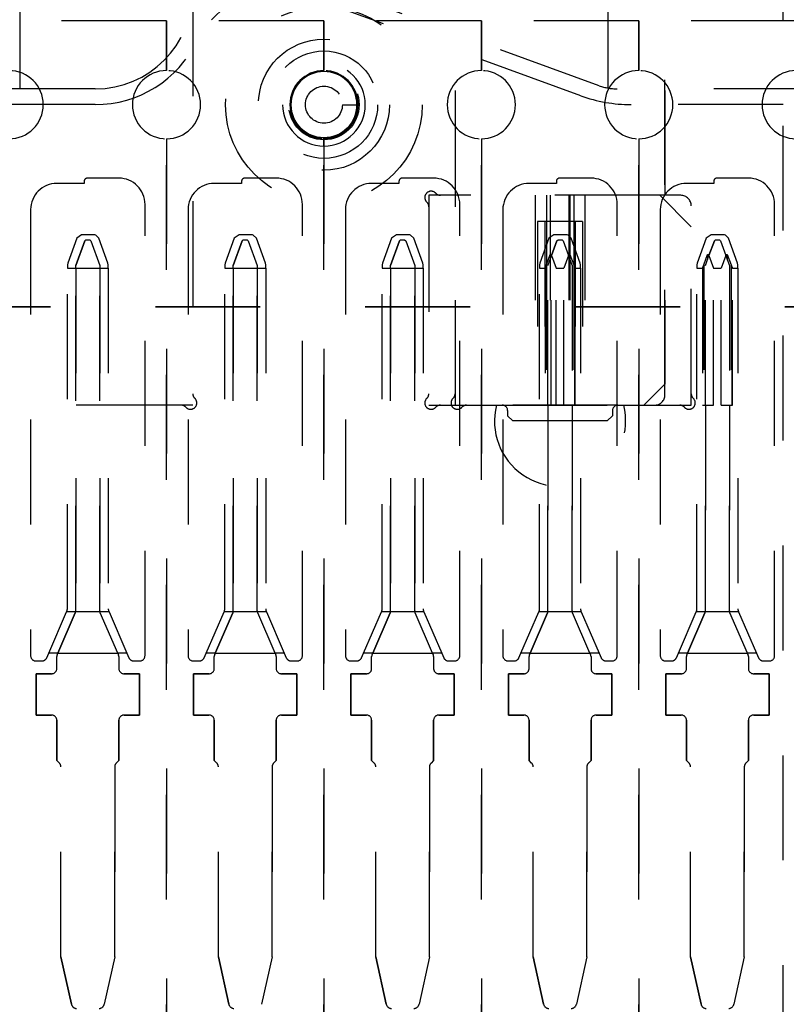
# Model space of a CAD drawing. Header units: inches. Extents: x 1880 to 2363, y -453 to -54.
# Tile 89 of 256: x 1901.638 to 1902.368, y -420.597 to -419.659. Entities that reach past the tile are written whole.
import ezdxf

# ---------------------------------------------------------------- set-up
doc = ezdxf.new("R2010")
doc.units = ezdxf.units.IN
doc.header["$LTSCALE"] = 0.5
doc.header["$MEASUREMENT"] = 0
doc.linetypes.add('HIDDEN', pattern=[0.225, 0.15, -0.075])
doc.linetypes.add('PHANTOM', pattern=[0.25, 0.125, -0.025, 0.025, -0.025, 0.025, -0.025])
doc.layers.add('SID-M-H', color=4, linetype='HIDDEN')

msp = doc.modelspace()

# ---------------------------------------------------------------- linework, layer by layer
at = {"color": 7, "linetype": 'PHANTOM', "lineweight": 35}
msp.add_line((1903.46701, -419.93267), (1899.90484, -419.93267), dxfattribs=at)
at = {"layer": 'SID-M-H'}
for p, q in [((1902.36517, -421.86017), (1902.36517, -418.61017)), ((1902.05267, -419.52651), (1902.05267, -420.02651)), ((1902.25267, -419.52651), (1902.25267, -420.00651)), ((1902.05267, -419.53746), (1902.05267, -420.01555)), ((1902.25267, -420.01651), (1902.25267, -419.53746)), ((1902.19002, -419.72205), (1901.86057, -419.60214)), ((1901.80267, -419.63207), (1901.80267, -420.02651)), ((1901.80267, -419.63207), (1901.80267, -420.01555)), ((1902.17246, -419.73162), (1901.91216, -419.63689)), ((1901.63782, -419.65017), (1901.63782, -419.72507)), ((1902.1983, -419.65017), (1902.1983, -419.72428)), ((1901.77767, -419.66017), (1901.62767, -419.66017)), ((1901.77767, -419.66017), (1901.77767, -419.70767)), ((1901.92767, -419.66017), (1901.77767, -419.66017)), ((1901.77767, -419.70767), (1901.77767, -419.66017)), ((1901.92767, -419.66017), (1901.92767, -419.70767)), ((1902.07767, -419.66017), (1901.92767, -419.66017)), ((1901.92767, -419.70767), (1901.92767, -419.66017)), ((1902.07767, -419.66017), (1902.07767, -419.70767)), ((1902.22767, -419.66017), (1902.07767, -419.66017)), ((1902.07767, -419.70767), (1902.07767, -419.66017)), ((1902.22767, -419.66017), (1902.22767, -419.70767)), ((1902.37767, -419.66017), (1902.22767, -419.66017)), ((1902.22767, -419.70767), (1902.22767, -419.66017)), ((1901.92767, -419.68899), (1901.92767, -419.68899)), ((1901.92767, -419.70867), (1901.92767, -419.70867)), ((1901.70967, -419.72507), (1901.60611, -419.72507)), ((1902.39922, -419.72507), (1902.20712, -419.72507)), ((1901.70967, -419.74007), (1901.60611, -419.74007)), ((1901.94528, -419.74017), (1901.95916, -419.74017)), ((1902.36517, -419.74007), (1902.22034, -419.74007)), ((1901.77767, -419.77267), (1901.77767, -420.69767)), ((1901.77767, -420.69767), (1901.77767, -419.77267)), ((1901.92767, -419.77267), (1901.92767, -420.69767)), ((1901.92767, -420.69767), (1901.92767, -419.77267)), ((1902.07767, -419.77267), (1902.07767, -420.69767)), ((1902.07767, -420.69767), (1902.07767, -419.77267)), ((1902.22767, -419.77267), (1902.22767, -420.69767)), ((1902.22767, -420.69767), (1902.22767, -419.77267)), ((1901.69917, -419.81517), (1901.67317, -419.81517)), ((1901.69917, -419.81317), (1901.69917, -419.81517)), ((1901.73217, -419.81017), (1901.70217, -419.81017)), ((1901.84917, -419.81517), (1901.82317, -419.81517)), ((1901.84917, -419.81317), (1901.84917, -419.81517)), ((1901.88217, -419.81017), (1901.85217, -419.81017)), ((1901.99917, -419.81517), (1901.97317, -419.81517)), ((1901.99917, -419.81317), (1901.99917, -419.81517)), ((1902.03217, -419.81017), (1902.00217, -419.81017)), ((1902.14917, -419.81517), (1902.12317, -419.81517)), ((1902.14917, -419.81317), (1902.14917, -419.81517)), ((1902.18217, -419.81017), (1902.15217, -419.81017)), ((1902.29917, -419.81517), (1902.27317, -419.81517)), ((1902.29917, -419.81317), (1902.29917, -419.81517)), ((1902.33217, -419.81017), (1902.30217, -419.81017)), ((1902.24767, -419.82651), (1902.02767, -419.82651)), ((1902.02767, -419.82651), (1902.02767, -420.02651)), ((1902.26767, -419.82651), (1902.03862, -419.82651)), ((1902.12906, -419.82651), (1902.12906, -420.02651)), ((1902.13966, -419.82651), (1902.13966, -420.02651)), ((1902.14327, -419.82651), (1902.14327, -420.02651)), ((1902.14427, -420.02651), (1902.14427, -419.82651)), ((1902.14902, -420.02651), (1902.14902, -419.82651)), ((1902.15631, -420.02651), (1902.15631, -419.82651)), ((1902.16106, -419.82651), (1902.16106, -420.02651)), ((1902.16206, -419.82651), (1902.16206, -420.02651)), ((1902.16567, -419.82651), (1902.16567, -420.02651)), ((1902.17628, -419.82651), (1902.17628, -420.02651)), ((1902.27767, -419.85651), (1902.24767, -419.82651)), ((1901.75717, -420.26517), (1901.75717, -419.83517)), ((1901.90717, -420.26517), (1901.90717, -419.83517)), ((1902.02767, -419.83746), (1902.02767, -420.01555)), ((1902.05717, -420.26517), (1902.05717, -419.83517)), ((1902.20717, -420.26517), (1902.20717, -419.83517)), ((1902.27767, -420.01555), (1902.27767, -419.83651)), ((1902.35717, -420.26517), (1902.35717, -419.83517)), ((1901.64817, -419.84017), (1901.64817, -420.26517)), ((1901.79817, -419.84017), (1901.79817, -420.26517)), ((1901.94817, -419.84017), (1901.94817, -420.26517)), ((1902.09817, -419.84017), (1902.09817, -420.26517)), ((1902.24817, -419.84017), (1902.24817, -420.26517)), ((1902.13113, -419.85151), (1902.13113, -420.02651)), ((1902.1382, -419.85151), (1902.13113, -419.85151)), ((1902.1382, -419.85151), (1902.1382, -420.02651)), ((1902.14327, -419.85151), (1902.1382, -419.85151)), ((1902.14427, -419.85151), (1902.14327, -419.85151)), ((1902.14902, -419.85151), (1902.14427, -419.85151)), ((1902.15631, -419.85151), (1902.14902, -419.85151)), ((1902.16106, -419.85151), (1902.15631, -419.85151)), ((1902.16206, -419.85151), (1902.16106, -419.85151)), ((1902.16713, -419.85151), (1902.16206, -419.85151)), ((1902.16713, -419.85151), (1902.16713, -420.02651)), ((1902.17421, -419.85151), (1902.16713, -419.85151)), ((1902.17421, -419.85151), (1902.17421, -420.02651)), ((1902.27767, -420.02651), (1902.27767, -419.85651)), ((1901.69676, -419.86417), (1901.69207, -419.86746)), ((1901.70945, -419.86417), (1901.69676, -419.86417)), ((1901.71028, -419.86447), (1901.70945, -419.86417)), ((1901.71327, -419.86746), (1901.71028, -419.86447)), ((1901.84676, -419.86417), (1901.84207, -419.86746)), ((1901.85945, -419.86417), (1901.84676, -419.86417)), ((1901.86028, -419.86447), (1901.85945, -419.86417)), ((1901.86327, -419.86746), (1901.86028, -419.86447)), ((1901.99676, -419.86417), (1901.99207, -419.86746)), ((1902.00945, -419.86417), (1901.99676, -419.86417)), ((1902.01028, -419.86447), (1902.00945, -419.86417)), ((1902.01327, -419.86746), (1902.01028, -419.86447)), ((1902.14676, -419.86417), (1902.14207, -419.86746)), ((1902.15945, -419.86417), (1902.14676, -419.86417)), ((1902.16028, -419.86447), (1902.15945, -419.86417)), ((1902.16327, -419.86746), (1902.16028, -419.86447)), ((1902.29676, -419.86417), (1902.29207, -419.86746)), ((1902.30945, -419.86417), (1902.29676, -419.86417)), ((1902.31028, -419.86447), (1902.30945, -419.86417)), ((1902.31327, -419.86746), (1902.31028, -419.86447)), ((1901.69207, -419.86746), (1901.68347, -419.89108)), ((1901.69974, -419.86977), (1901.69117, -419.89332)), ((1901.69117, -419.89332), (1901.69974, -419.86977)), ((1901.69974, -419.86977), (1901.70077, -419.86903)), ((1901.69974, -419.86977), (1901.70077, -419.86903)), ((1901.70077, -419.86903), (1901.70457, -419.86903)), ((1901.70077, -419.86903), (1901.70457, -419.86903)), ((1901.70457, -419.86903), (1901.7056, -419.86977)), ((1901.70457, -419.86903), (1901.7056, -419.86977)), ((1901.7056, -419.86977), (1901.71417, -419.89332)), ((1901.7056, -419.86977), (1901.71417, -419.89332)), ((1901.72186, -419.89108), (1901.71327, -419.86746)), ((1901.84207, -419.86746), (1901.83347, -419.89108)), ((1901.84974, -419.86977), (1901.84117, -419.89332)), ((1901.84117, -419.89332), (1901.84974, -419.86977)), ((1901.84974, -419.86977), (1901.85077, -419.86903)), ((1901.84974, -419.86977), (1901.85077, -419.86903)), ((1901.85077, -419.86903), (1901.85457, -419.86903)), ((1901.85077, -419.86903), (1901.85457, -419.86903)), ((1901.85457, -419.86903), (1901.8556, -419.86977)), ((1901.85457, -419.86903), (1901.8556, -419.86977)), ((1901.8556, -419.86977), (1901.86417, -419.89332)), ((1901.8556, -419.86977), (1901.86417, -419.89332)), ((1901.87186, -419.89108), (1901.86327, -419.86746)), ((1901.99207, -419.86746), (1901.98347, -419.89108)), ((1901.99974, -419.86977), (1901.99117, -419.89332)), ((1901.99117, -419.89332), (1901.99974, -419.86977)), ((1901.99974, -419.86977), (1902.00077, -419.86903)), ((1901.99974, -419.86977), (1902.00077, -419.86903)), ((1902.00077, -419.86903), (1902.00457, -419.86903)), ((1902.00077, -419.86903), (1902.00457, -419.86903)), ((1902.00457, -419.86903), (1902.0056, -419.86977)), ((1902.00457, -419.86903), (1902.0056, -419.86977)), ((1902.0056, -419.86977), (1902.01417, -419.89332)), ((1902.0056, -419.86977), (1902.01417, -419.89332)), ((1902.02186, -419.89108), (1902.01327, -419.86746)), ((1902.14207, -419.86746), (1902.13347, -419.89108)), ((1902.14974, -419.86977), (1902.14459, -419.8839)), ((1902.14459, -419.8839), (1902.14974, -419.86977)), ((1902.14974, -419.86977), (1902.15077, -419.86903)), ((1902.14974, -419.86977), (1902.15077, -419.86903)), ((1902.15077, -419.86903), (1902.15457, -419.86903)), ((1902.15077, -419.86903), (1902.15457, -419.86903)), ((1902.15457, -419.86903), (1902.1556, -419.86977)), ((1902.15457, -419.86903), (1902.1556, -419.86977)), ((1902.1556, -419.86977), (1902.16074, -419.8839)), ((1902.1556, -419.86977), (1902.16074, -419.8839)), ((1902.17186, -419.89108), (1902.16327, -419.86746)), ((1902.29207, -419.86746), (1902.28347, -419.89108)), ((1902.29974, -419.86977), (1902.29459, -419.8839)), ((1902.29459, -419.8839), (1902.29974, -419.86977)), ((1902.29974, -419.86977), (1902.30077, -419.86903)), ((1902.29974, -419.86977), (1902.30077, -419.86903)), ((1902.30077, -419.86903), (1902.30457, -419.86903)), ((1902.30077, -419.86903), (1902.30457, -419.86903)), ((1902.30457, -419.86903), (1902.3056, -419.86977)), ((1902.30457, -419.86903), (1902.3056, -419.86977)), ((1902.3056, -419.86977), (1902.31074, -419.8839)), ((1902.3056, -419.86977), (1902.31074, -419.8839)), ((1902.32186, -419.89108), (1902.31327, -419.86746)), ((1902.13966, -419.89292), (1902.14327, -419.88301)), ((1902.14327, -419.88301), (1902.14427, -419.88301)), ((1902.14327, -419.88301), (1902.14327, -419.88754)), ((1902.14427, -419.88301), (1902.14459, -419.8839)), ((1902.14427, -419.88301), (1902.14427, -419.8848)), ((1902.14459, -419.8839), (1902.14427, -419.8848)), ((1902.14427, -419.8848), (1902.14459, -419.8839)), ((1902.14459, -419.8839), (1902.14902, -419.89607)), ((1902.16074, -419.8839), (1902.15631, -419.89607)), ((1902.16074, -419.8839), (1902.16106, -419.88301)), ((1902.16074, -419.8839), (1902.16106, -419.8848)), ((1902.16074, -419.8839), (1902.16106, -419.8848)), ((1902.16106, -419.88301), (1902.16206, -419.88301)), ((1902.16106, -419.88301), (1902.16106, -419.8848)), ((1902.16206, -419.88301), (1902.16567, -419.89292)), ((1902.16206, -419.88301), (1902.16206, -419.88754)), ((1902.28966, -419.89292), (1902.29327, -419.88301)), ((1902.29327, -419.88301), (1902.29427, -419.88301)), ((1902.29327, -419.88301), (1902.29327, -419.88754)), ((1902.29427, -419.88301), (1902.29459, -419.8839)), ((1902.29427, -419.88301), (1902.29427, -419.8848)), ((1902.29459, -419.8839), (1902.29427, -419.8848)), ((1902.29427, -419.8848), (1902.29459, -419.8839)), ((1902.29459, -419.8839), (1902.29902, -419.89607)), ((1902.31074, -419.8839), (1902.30631, -419.89607)), ((1902.31074, -419.8839), (1902.31106, -419.88301)), ((1902.31074, -419.8839), (1902.31106, -419.8848)), ((1902.31074, -419.8839), (1902.31106, -419.8848)), ((1902.31106, -419.88301), (1902.31206, -419.88301)), ((1902.31106, -419.88301), (1902.31106, -419.8848)), ((1902.31206, -419.88301), (1902.31567, -419.89292)), ((1902.31206, -419.88301), (1902.31206, -419.88754)), ((1901.68347, -419.89108), (1901.68317, -419.89279)), ((1901.68317, -419.89279), (1901.68317, -419.89607)), ((1901.69117, -419.89607), (1901.69117, -419.89332)), ((1901.69117, -419.89607), (1901.69117, -419.89332)), ((1901.71417, -419.89332), (1901.71417, -419.89607)), ((1901.71417, -419.89332), (1901.71417, -419.89607)), ((1901.72217, -419.89279), (1901.72186, -419.89108)), ((1901.72217, -419.89607), (1901.72217, -419.89279)), ((1901.83347, -419.89108), (1901.83317, -419.89279)), ((1901.83317, -419.89279), (1901.83317, -419.89607)), ((1901.84117, -419.89607), (1901.84117, -419.89332)), ((1901.84117, -419.89607), (1901.84117, -419.89332)), ((1901.86417, -419.89332), (1901.86417, -419.89607)), ((1901.86417, -419.89332), (1901.86417, -419.89607)), ((1901.87217, -419.89279), (1901.87186, -419.89108)), ((1901.87217, -419.89607), (1901.87217, -419.89279)), ((1901.98347, -419.89108), (1901.98317, -419.89279)), ((1901.98317, -419.89279), (1901.98317, -419.89607)), ((1901.99117, -419.89607), (1901.99117, -419.89332)), ((1901.99117, -419.89607), (1901.99117, -419.89332)), ((1902.01417, -419.89332), (1902.01417, -419.89607)), ((1902.01417, -419.89332), (1902.01417, -419.89607)), ((1902.02217, -419.89279), (1902.02186, -419.89108)), ((1902.02217, -419.89607), (1902.02217, -419.89279)), ((1902.13347, -419.89108), (1902.13317, -419.89279)), ((1902.13317, -419.89279), (1902.13317, -419.89607)), ((1902.13852, -419.89607), (1902.13966, -419.89292)), ((1902.13966, -419.89292), (1902.13966, -420.02651)), ((1902.14117, -419.89332), (1902.14327, -419.88754)), ((1902.14117, -420.02651), (1902.14117, -419.89332)), ((1902.14327, -419.88754), (1902.14427, -419.8848)), ((1902.16106, -419.8848), (1902.16206, -419.88754)), ((1902.16206, -419.88754), (1902.16417, -419.89332)), ((1902.16417, -419.89332), (1902.16417, -420.02651)), ((1902.16567, -419.89292), (1902.16567, -420.02651)), ((1902.16567, -419.89292), (1902.16682, -419.89607)), ((1902.17217, -419.89279), (1902.17186, -419.89108)), ((1902.17217, -419.89607), (1902.17217, -419.89279)), ((1902.28347, -419.89108), (1902.28317, -419.89279)), ((1902.28317, -419.89279), (1902.28317, -419.89607)), ((1902.28852, -419.89607), (1902.28966, -419.89292)), ((1902.28966, -419.89292), (1902.28966, -420.02651)), ((1902.29117, -419.89332), (1902.29327, -419.88754)), ((1902.29117, -420.02651), (1902.29117, -419.89332)), ((1902.29327, -419.88754), (1902.29427, -419.8848)), ((1902.31106, -419.8848), (1902.31206, -419.88754)), ((1902.31206, -419.88754), (1902.31417, -419.89332)), ((1902.31417, -419.89332), (1902.31417, -420.02651)), ((1902.31567, -419.89292), (1902.31567, -420.02651)), ((1902.31567, -419.89292), (1902.31682, -419.89607)), ((1902.32217, -419.89279), (1902.32186, -419.89108)), ((1902.32217, -419.89607), (1902.32217, -419.89279)), ((1901.68317, -420.22067), (1901.68317, -419.89607)), ((1901.68317, -419.89607), (1901.69117, -419.89607)), ((1901.69117, -419.89607), (1901.71417, -419.89607)), ((1901.69117, -420.22232), (1901.69117, -419.89607)), ((1901.69117, -419.89607), (1901.69117, -420.22232)), ((1901.71417, -419.89607), (1901.71417, -420.22232)), ((1901.71417, -420.22232), (1901.71417, -419.89607)), ((1901.71417, -419.89607), (1901.72217, -419.89607)), ((1901.72217, -419.89607), (1901.72217, -420.22067)), ((1901.83317, -420.22067), (1901.83317, -419.89607)), ((1901.83317, -419.89607), (1901.84117, -419.89607)), ((1901.84117, -419.89607), (1901.86417, -419.89607)), ((1901.84117, -420.22232), (1901.84117, -419.89607)), ((1901.84117, -419.89607), (1901.84117, -420.22232)), ((1901.86417, -419.89607), (1901.86417, -420.22232)), ((1901.86417, -420.22232), (1901.86417, -419.89607)), ((1901.86417, -419.89607), (1901.87217, -419.89607)), ((1901.87217, -419.89607), (1901.87217, -420.22067)), ((1901.98317, -420.22067), (1901.98317, -419.89607)), ((1901.98317, -419.89607), (1901.99117, -419.89607)), ((1901.99117, -419.89607), (1902.01417, -419.89607)), ((1901.99117, -420.22232), (1901.99117, -419.89607)), ((1901.99117, -419.89607), (1901.99117, -420.22232)), ((1902.01417, -419.89607), (1902.01417, -420.22232)), ((1902.01417, -420.22232), (1902.01417, -419.89607)), ((1902.01417, -419.89607), (1902.02217, -419.89607)), ((1902.02217, -419.89607), (1902.02217, -420.22067)), ((1902.13317, -420.22067), (1902.13317, -419.89607)), ((1902.13317, -419.89607), (1902.13838, -419.89607)), ((1902.13838, -419.89607), (1902.13838, -420.02651)), ((1902.13852, -419.89607), (1902.13838, -419.89607)), ((1902.13852, -419.89607), (1902.13852, -420.02651)), ((1902.14902, -420.02651), (1902.14902, -419.89607)), ((1902.14902, -419.89607), (1902.15631, -419.89607)), ((1902.15631, -420.02651), (1902.15631, -419.89607)), ((1902.16682, -420.02651), (1902.16682, -419.89607)), ((1902.16696, -419.89607), (1902.16682, -419.89607)), ((1902.16696, -419.89607), (1902.17217, -419.89607)), ((1902.16696, -420.02651), (1902.16696, -419.89607)), ((1902.17217, -419.89607), (1902.17217, -420.22067)), ((1902.28317, -419.89607), (1902.28838, -419.89607)), ((1902.28317, -420.22067), (1902.28317, -419.89607)), ((1902.28838, -419.89607), (1902.28838, -420.02651)), ((1902.28852, -419.89607), (1902.28838, -419.89607)), ((1902.28852, -419.89607), (1902.28852, -420.02651)), ((1902.29902, -419.89607), (1902.30631, -419.89607)), ((1902.29902, -420.02651), (1902.29902, -419.89607)), ((1902.30631, -420.02651), (1902.30631, -419.89607)), ((1902.31682, -420.02651), (1902.31682, -419.89607)), ((1902.31696, -419.89607), (1902.31682, -419.89607)), ((1902.31696, -419.89607), (1902.32217, -419.89607)), ((1902.31696, -420.02651), (1902.31696, -419.89607)), ((1902.32217, -419.89607), (1902.32217, -420.22067)), ((1902.25267, -420.00651), (1902.23267, -420.02651)), ((1901.80267, -420.02651), (1901.60267, -420.02651)), ((1901.79171, -420.02651), (1901.61362, -420.02651)), ((1902.02767, -420.02651), (1902.09767, -420.02651)), ((1902.03862, -420.02651), (1902.09199, -420.02651)), ((1902.20767, -420.02651), (1902.09767, -420.02651)), ((1902.09767, -420.02651), (1902.20767, -420.02651)), ((1902.10267, -420.03151), (1902.10267, -420.03651)), ((1902.14117, -420.22232), (1902.14117, -420.02651)), ((1902.14117, -420.02651), (1902.14117, -420.22232)), ((1902.14327, -420.02651), (1902.14427, -420.02651)), ((1902.16106, -420.02651), (1902.15631, -420.02651)), ((1902.16417, -420.02651), (1902.16417, -420.22232)), ((1902.16417, -420.22232), (1902.16417, -420.02651)), ((1902.20267, -420.03151), (1902.20267, -420.03651)), ((1902.20767, -420.02651), (1902.27767, -420.02651)), ((1902.21334, -420.02651), (1902.26671, -420.02651)), ((1902.28838, -420.02651), (1902.29117, -420.02651)), ((1902.29117, -420.22232), (1902.29117, -420.02651)), ((1902.29117, -420.02651), (1902.29902, -420.02651)), ((1902.29117, -420.02651), (1902.29117, -420.22232)), ((1902.30631, -420.02651), (1902.31417, -420.02651)), ((1902.31417, -420.02651), (1902.31417, -420.22232)), ((1902.31417, -420.22232), (1902.31417, -420.02651)), ((1902.31417, -420.02651), (1902.31696, -420.02651)), ((1902.10267, -420.03651), (1902.10767, -420.04151)), ((1902.19767, -420.04151), (1902.10767, -420.04151)), ((1902.19767, -420.04151), (1902.20267, -420.03651)), ((1901.66542, -420.26273), (1901.68245, -420.22336)), ((1901.67414, -420.26273), (1901.69076, -420.22431)), ((1901.69076, -420.22431), (1901.67414, -420.26273)), ((1901.68245, -420.22336), (1901.68276, -420.22265)), ((1901.69106, -420.22336), (1901.68245, -420.22336)), ((1901.69106, -420.22336), (1901.69076, -420.22431)), ((1901.69106, -420.22336), (1901.69076, -420.22431)), ((1901.71427, -420.22336), (1901.69106, -420.22336)), ((1901.71458, -420.22431), (1901.71427, -420.22336)), ((1901.71458, -420.22431), (1901.71427, -420.22336)), ((1901.72288, -420.22336), (1901.71427, -420.22336)), ((1901.73119, -420.26273), (1901.71458, -420.22431)), ((1901.73119, -420.26273), (1901.71458, -420.22431)), ((1901.72258, -420.22265), (1901.72288, -420.22336)), ((1901.72288, -420.22336), (1901.73991, -420.26273)), ((1901.81542, -420.26273), (1901.83245, -420.22336)), ((1901.82414, -420.26273), (1901.84076, -420.22431)), ((1901.84076, -420.22431), (1901.82414, -420.26273)), ((1901.83245, -420.22336), (1901.83276, -420.22265)), ((1901.84106, -420.22336), (1901.83245, -420.22336)), ((1901.84106, -420.22336), (1901.84076, -420.22431)), ((1901.84106, -420.22336), (1901.84076, -420.22431)), ((1901.86427, -420.22336), (1901.84106, -420.22336)), ((1901.86458, -420.22431), (1901.86427, -420.22336)), ((1901.86458, -420.22431), (1901.86427, -420.22336)), ((1901.87288, -420.22336), (1901.86427, -420.22336)), ((1901.88119, -420.26273), (1901.86458, -420.22431)), ((1901.88119, -420.26273), (1901.86458, -420.22431)), ((1901.87258, -420.22265), (1901.87288, -420.22336)), ((1901.87288, -420.22336), (1901.88991, -420.26273)), ((1901.96542, -420.26273), (1901.98245, -420.22336)), ((1901.97414, -420.26273), (1901.99076, -420.22431)), ((1901.99076, -420.22431), (1901.97414, -420.26273)), ((1901.98245, -420.22336), (1901.98276, -420.22265)), ((1901.99106, -420.22336), (1901.98245, -420.22336)), ((1901.99106, -420.22336), (1901.99076, -420.22431)), ((1901.99106, -420.22336), (1901.99076, -420.22431)), ((1902.01427, -420.22336), (1901.99106, -420.22336)), ((1902.01458, -420.22431), (1902.01427, -420.22336)), ((1902.01458, -420.22431), (1902.01427, -420.22336)), ((1902.02288, -420.22336), (1902.01427, -420.22336)), ((1902.03119, -420.26273), (1902.01458, -420.22431)), ((1902.03119, -420.26273), (1902.01458, -420.22431)), ((1902.02258, -420.22265), (1902.02288, -420.22336)), ((1902.02288, -420.22336), (1902.03991, -420.26273)), ((1902.11542, -420.26273), (1902.13245, -420.22336)), ((1902.12414, -420.26273), (1902.14076, -420.22431)), ((1902.14076, -420.22431), (1902.12414, -420.26273)), ((1902.13245, -420.22336), (1902.13276, -420.22265)), ((1902.14106, -420.22336), (1902.13245, -420.22336)), ((1902.14106, -420.22336), (1902.14076, -420.22431)), ((1902.14106, -420.22336), (1902.14076, -420.22431)), ((1902.16427, -420.22336), (1902.14106, -420.22336)), ((1902.16458, -420.22431), (1902.16427, -420.22336)), ((1902.16458, -420.22431), (1902.16427, -420.22336)), ((1902.17288, -420.22336), (1902.16427, -420.22336)), ((1902.18119, -420.26273), (1902.16458, -420.22431)), ((1902.18119, -420.26273), (1902.16458, -420.22431)), ((1902.17258, -420.22265), (1902.17288, -420.22336)), ((1902.17288, -420.22336), (1902.18991, -420.26273)), ((1902.26542, -420.26273), (1902.28245, -420.22336)), ((1902.27414, -420.26273), (1902.29076, -420.22431)), ((1902.29076, -420.22431), (1902.27414, -420.26273)), ((1902.28245, -420.22336), (1902.28276, -420.22265)), ((1902.29106, -420.22336), (1902.28245, -420.22336)), ((1902.29106, -420.22336), (1902.29076, -420.22431)), ((1902.29106, -420.22336), (1902.29076, -420.22431)), ((1902.31427, -420.22336), (1902.29106, -420.22336)), ((1902.31458, -420.22431), (1902.31427, -420.22336)), ((1902.31458, -420.22431), (1902.31427, -420.22336)), ((1902.32288, -420.22336), (1902.31427, -420.22336)), ((1902.33119, -420.26273), (1902.31458, -420.22431)), ((1902.33119, -420.26273), (1902.31458, -420.22431)), ((1902.32258, -420.22265), (1902.32288, -420.22336)), ((1902.32288, -420.22336), (1902.33991, -420.26273)), ((1901.66351, -420.26715), (1901.66542, -420.26273)), ((1901.67414, -420.26273), (1901.66542, -420.26273)), ((1901.67314, -420.27741), (1901.67314, -420.26607)), ((1901.67314, -420.27741), (1901.67314, -420.26607)), ((1901.67414, -420.26273), (1901.67355, -420.26409)), ((1901.67355, -420.26409), (1901.67414, -420.26273)), ((1901.67414, -420.26273), (1901.73119, -420.26273)), ((1901.73178, -420.26409), (1901.73119, -420.26273)), ((1901.73119, -420.26273), (1901.73178, -420.26409)), ((1901.73991, -420.26273), (1901.73119, -420.26273)), ((1901.73219, -420.26607), (1901.73219, -420.27741)), ((1901.73219, -420.26607), (1901.73219, -420.27741)), ((1901.73991, -420.26273), (1901.74182, -420.26715)), ((1901.81351, -420.26715), (1901.81542, -420.26273)), ((1901.82414, -420.26273), (1901.81542, -420.26273)), ((1901.82314, -420.27741), (1901.82314, -420.26607)), ((1901.82314, -420.27741), (1901.82314, -420.26607)), ((1901.82414, -420.26273), (1901.82355, -420.26409)), ((1901.82355, -420.26409), (1901.82414, -420.26273)), ((1901.82414, -420.26273), (1901.88119, -420.26273)), ((1901.88178, -420.26409), (1901.88119, -420.26273)), ((1901.88119, -420.26273), (1901.88178, -420.26409)), ((1901.88991, -420.26273), (1901.88119, -420.26273)), ((1901.88219, -420.26607), (1901.88219, -420.27741)), ((1901.88219, -420.26607), (1901.88219, -420.27741)), ((1901.88991, -420.26273), (1901.89182, -420.26715)), ((1901.96351, -420.26715), (1901.96542, -420.26273)), ((1901.97414, -420.26273), (1901.96542, -420.26273)), ((1901.97314, -420.27741), (1901.97314, -420.26607)), ((1901.97314, -420.27741), (1901.97314, -420.26607)), ((1901.97414, -420.26273), (1901.97355, -420.26409)), ((1901.97355, -420.26409), (1901.97414, -420.26273)), ((1901.97414, -420.26273), (1902.03119, -420.26273)), ((1902.03178, -420.26409), (1902.03119, -420.26273)), ((1902.03119, -420.26273), (1902.03178, -420.26409)), ((1902.03991, -420.26273), (1902.03119, -420.26273)), ((1902.03219, -420.26607), (1902.03219, -420.27741)), ((1902.03219, -420.26607), (1902.03219, -420.27741)), ((1902.03991, -420.26273), (1902.04182, -420.26715)), ((1902.11351, -420.26715), (1902.11542, -420.26273)), ((1902.12414, -420.26273), (1902.11542, -420.26273)), ((1902.12314, -420.27741), (1902.12314, -420.26607)), ((1902.12314, -420.27741), (1902.12314, -420.26607)), ((1902.12414, -420.26273), (1902.12355, -420.26409)), ((1902.12355, -420.26409), (1902.12414, -420.26273)), ((1902.12414, -420.26273), (1902.18119, -420.26273)), ((1902.18178, -420.26409), (1902.18119, -420.26273)), ((1902.18119, -420.26273), (1902.18178, -420.26409)), ((1902.18991, -420.26273), (1902.18119, -420.26273)), ((1902.18219, -420.26607), (1902.18219, -420.27741)), ((1902.18219, -420.26607), (1902.18219, -420.27741)), ((1902.18991, -420.26273), (1902.19182, -420.26715)), ((1902.26351, -420.26715), (1902.26542, -420.26273)), ((1902.27414, -420.26273), (1902.26542, -420.26273)), ((1902.27314, -420.27741), (1902.27314, -420.26607)), ((1902.27314, -420.27741), (1902.27314, -420.26607)), ((1902.27414, -420.26273), (1902.27355, -420.26409)), ((1902.27355, -420.26409), (1902.27414, -420.26273)), ((1902.27414, -420.26273), (1902.33119, -420.26273)), ((1902.33178, -420.26409), (1902.33119, -420.26273)), ((1902.33119, -420.26273), (1902.33178, -420.26409)), ((1902.33991, -420.26273), (1902.33119, -420.26273)), ((1902.33219, -420.26607), (1902.33219, -420.27741)), ((1902.33219, -420.26607), (1902.33219, -420.27741)), ((1902.33991, -420.26273), (1902.34182, -420.26715)), ((1901.65317, -420.27017), (1901.65892, -420.27017)), ((1901.74641, -420.27017), (1901.75217, -420.27017)), ((1901.80317, -420.27017), (1901.80892, -420.27017)), ((1901.89641, -420.27017), (1901.90217, -420.27017)), ((1901.95317, -420.27017), (1901.95892, -420.27017)), ((1902.04641, -420.27017), (1902.05217, -420.27017)), ((1902.10317, -420.27017), (1902.10892, -420.27017)), ((1902.19641, -420.27017), (1902.20217, -420.27017)), ((1902.25317, -420.27017), (1902.25892, -420.27017)), ((1902.34641, -420.27017), (1902.35217, -420.27017)), ((1901.65345, -420.28241), (1901.65345, -420.32178)), ((1901.66814, -420.28241), (1901.65345, -420.28241)), ((1901.65345, -420.28241), (1901.66814, -420.28241)), ((1901.65345, -420.32178), (1901.65345, -420.28241)), ((1901.75188, -420.28241), (1901.73719, -420.28241)), ((1901.73719, -420.28241), (1901.75188, -420.28241)), ((1901.75188, -420.32178), (1901.75188, -420.28241)), ((1901.75188, -420.28241), (1901.75188, -420.32178)), ((1901.80345, -420.28241), (1901.80345, -420.32178)), ((1901.81814, -420.28241), (1901.80345, -420.28241)), ((1901.80345, -420.28241), (1901.81814, -420.28241)), ((1901.80345, -420.32178), (1901.80345, -420.28241)), ((1901.90188, -420.28241), (1901.88719, -420.28241)), ((1901.88719, -420.28241), (1901.90188, -420.28241)), ((1901.90188, -420.32178), (1901.90188, -420.28241)), ((1901.90188, -420.28241), (1901.90188, -420.32178)), ((1901.95345, -420.28241), (1901.95345, -420.32178)), ((1901.96814, -420.28241), (1901.95345, -420.28241)), ((1901.95345, -420.28241), (1901.96814, -420.28241)), ((1901.95345, -420.32178), (1901.95345, -420.28241)), ((1902.05188, -420.28241), (1902.03719, -420.28241)), ((1902.03719, -420.28241), (1902.05188, -420.28241)), ((1902.05188, -420.32178), (1902.05188, -420.28241)), ((1902.05188, -420.28241), (1902.05188, -420.32178)), ((1902.10345, -420.28241), (1902.10345, -420.32178)), ((1902.11814, -420.28241), (1902.10345, -420.28241)), ((1902.10345, -420.28241), (1902.11814, -420.28241)), ((1902.10345, -420.32178), (1902.10345, -420.28241)), ((1902.20188, -420.28241), (1902.18719, -420.28241)), ((1902.18719, -420.28241), (1902.20188, -420.28241)), ((1902.20188, -420.32178), (1902.20188, -420.28241)), ((1902.20188, -420.28241), (1902.20188, -420.32178)), ((1902.25345, -420.28241), (1902.25345, -420.32178)), ((1902.26814, -420.28241), (1902.25345, -420.28241)), ((1902.25345, -420.28241), (1902.26814, -420.28241)), ((1902.25345, -420.32178), (1902.25345, -420.28241)), ((1902.35188, -420.28241), (1902.33719, -420.28241)), ((1902.33719, -420.28241), (1902.35188, -420.28241)), ((1902.35188, -420.32178), (1902.35188, -420.28241)), ((1902.35188, -420.28241), (1902.35188, -420.32178)), ((1901.65345, -420.32178), (1901.66814, -420.32178)), ((1901.66814, -420.32178), (1901.65345, -420.32178)), ((1901.73719, -420.32178), (1901.75188, -420.32178)), ((1901.75188, -420.32178), (1901.73719, -420.32178)), ((1901.80345, -420.32178), (1901.81814, -420.32178)), ((1901.81814, -420.32178), (1901.80345, -420.32178)), ((1901.88719, -420.32178), (1901.90188, -420.32178)), ((1901.90188, -420.32178), (1901.88719, -420.32178)), ((1901.95345, -420.32178), (1901.96814, -420.32178)), ((1901.96814, -420.32178), (1901.95345, -420.32178)), ((1902.03719, -420.32178), (1902.05188, -420.32178)), ((1902.05188, -420.32178), (1902.03719, -420.32178)), ((1902.10345, -420.32178), (1902.11814, -420.32178)), ((1902.11814, -420.32178), (1902.10345, -420.32178)), ((1902.18719, -420.32178), (1902.20188, -420.32178)), ((1902.20188, -420.32178), (1902.18719, -420.32178)), ((1902.25345, -420.32178), (1902.26814, -420.32178)), ((1902.26814, -420.32178), (1902.25345, -420.32178)), ((1902.33719, -420.32178), (1902.35188, -420.32178)), ((1902.35188, -420.32178), (1902.33719, -420.32178)), ((1901.67314, -420.32678), (1901.67314, -420.36509)), ((1901.67314, -420.36509), (1901.67314, -420.32678)), ((1901.73219, -420.36509), (1901.73219, -420.32678)), ((1901.73219, -420.32678), (1901.73219, -420.36509)), ((1901.82314, -420.32678), (1901.82314, -420.36509)), ((1901.82314, -420.36509), (1901.82314, -420.32678)), ((1901.88219, -420.36509), (1901.88219, -420.32678)), ((1901.88219, -420.32678), (1901.88219, -420.36509)), ((1901.97314, -420.32678), (1901.97314, -420.36509)), ((1901.97314, -420.36509), (1901.97314, -420.32678)), ((1902.03219, -420.36509), (1902.03219, -420.32678)), ((1902.03219, -420.32678), (1902.03219, -420.36509)), ((1902.12314, -420.32678), (1902.12314, -420.36509)), ((1902.12314, -420.36509), (1902.12314, -420.32678)), ((1902.18219, -420.36509), (1902.18219, -420.32678)), ((1902.18219, -420.32678), (1902.18219, -420.36509)), ((1902.27314, -420.32678), (1902.27314, -420.36509)), ((1902.27314, -420.36509), (1902.27314, -420.32678)), ((1902.33219, -420.36509), (1902.33219, -420.32678)), ((1902.33219, -420.32678), (1902.33219, -420.36509)), ((1901.67561, -420.36756), (1901.67314, -420.36509)), ((1901.67561, -420.36756), (1901.67314, -420.36509)), ((1901.67708, -420.5521), (1901.67708, -420.3711)), ((1901.67708, -420.5521), (1901.67708, -420.3711)), ((1901.72826, -420.5521), (1901.72826, -420.3711)), ((1901.72826, -420.3711), (1901.72826, -420.5521)), ((1901.73219, -420.36509), (1901.72972, -420.36756)), ((1901.73219, -420.36509), (1901.72972, -420.36756)), ((1901.82561, -420.36756), (1901.82314, -420.36509)), ((1901.82561, -420.36756), (1901.82314, -420.36509)), ((1901.82708, -420.5521), (1901.82708, -420.3711)), ((1901.82708, -420.5521), (1901.82708, -420.3711)), ((1901.87826, -420.5521), (1901.87826, -420.3711)), ((1901.87826, -420.3711), (1901.87826, -420.5521)), ((1901.88219, -420.36509), (1901.87972, -420.36756)), ((1901.88219, -420.36509), (1901.87972, -420.36756)), ((1901.97561, -420.36756), (1901.97314, -420.36509)), ((1901.97561, -420.36756), (1901.97314, -420.36509)), ((1901.97708, -420.5521), (1901.97708, -420.3711)), ((1901.97708, -420.5521), (1901.97708, -420.3711)), ((1902.02826, -420.5521), (1902.02826, -420.3711)), ((1902.02826, -420.3711), (1902.02826, -420.5521)), ((1902.03219, -420.36509), (1902.02972, -420.36756)), ((1902.03219, -420.36509), (1902.02972, -420.36756)), ((1902.12561, -420.36756), (1902.12314, -420.36509)), ((1902.12561, -420.36756), (1902.12314, -420.36509)), ((1902.12708, -420.5521), (1902.12708, -420.3711)), ((1902.12708, -420.5521), (1902.12708, -420.3711)), ((1902.17826, -420.5521), (1902.17826, -420.3711)), ((1902.17826, -420.3711), (1902.17826, -420.5521)), ((1902.18219, -420.36509), (1902.17972, -420.36756)), ((1902.18219, -420.36509), (1902.17972, -420.36756)), ((1902.27561, -420.36756), (1902.27314, -420.36509)), ((1902.27561, -420.36756), (1902.27314, -420.36509)), ((1902.27708, -420.5521), (1902.27708, -420.3711)), ((1902.27708, -420.5521), (1902.27708, -420.3711)), ((1902.32826, -420.5521), (1902.32826, -420.3711)), ((1902.32826, -420.3711), (1902.32826, -420.5521)), ((1902.33219, -420.36509), (1902.32972, -420.36756)), ((1902.33219, -420.36509), (1902.32972, -420.36756)), ((1901.67708, -420.5521), (1901.68704, -420.59738)), ((1901.68704, -420.59738), (1901.67708, -420.5521)), ((1901.72826, -420.5521), (1901.71829, -420.59738)), ((1901.72826, -420.5521), (1901.71829, -420.59738)), ((1901.82708, -420.5521), (1901.83704, -420.59738)), ((1901.83704, -420.59738), (1901.82708, -420.5521)), ((1901.87826, -420.5521), (1901.86829, -420.59738)), ((1901.87826, -420.5521), (1901.86829, -420.59738)), ((1901.97708, -420.5521), (1901.98704, -420.59738)), ((1901.98704, -420.59738), (1901.97708, -420.5521)), ((1902.02826, -420.5521), (1902.01829, -420.59738)), ((1902.02826, -420.5521), (1902.01829, -420.59738)), ((1902.12708, -420.5521), (1902.13704, -420.59738)), ((1902.13704, -420.59738), (1902.12708, -420.5521)), ((1902.17826, -420.5521), (1902.16829, -420.59738)), ((1902.17826, -420.5521), (1902.16829, -420.59738)), ((1902.27708, -420.5521), (1902.28704, -420.59738)), ((1902.28704, -420.59738), (1902.27708, -420.5521)), ((1902.32826, -420.5521), (1902.31829, -420.59738)), ((1902.32826, -420.5521), (1902.31829, -420.59738))]:
    msp.add_line(p, q, dxfattribs=at)
for radius in [0.09375, 0.0625, 0.05118, 0.0335, 0.0315, 0.01761]:
    msp.add_circle((1901.92767, -419.74017), radius, dxfattribs=at)
for centre, radius, start, end in [((1901.70967, -419.63207), 0.093, 270, 0), ((1901.88309, -419.71676), 0.085, 70, 153.97179), ((1901.70967, -419.63207), 0.108, 270, 333.97179), ((1901.92767, -419.74017), 0.03937, 270, 180), ((1901.62767, -419.74017), 0.0325, 270, 90), ((1901.77767, -419.74017), 0.0325, 90, 270), ((1901.77767, -419.74017), 0.0325, 270, 90), ((1901.92767, -419.74017), 0.0325, 90, 270), ((1901.92767, -419.74017), 0.0315, 90, 180), ((1901.92767, -419.74017), 0.0325, 270, 90), ((1901.92767, -419.74017), 0.0315, 270, 90), ((1902.07767, -419.74017), 0.0325, 90, 270), ((1902.07767, -419.74017), 0.0325, 270, 90), ((1902.22767, -419.74017), 0.0325, 90, 270), ((1902.22767, -419.74017), 0.0325, 270, 90), ((1902.37767, -419.74017), 0.0325, 90, 270), ((1902.20712, -419.67507), 0.05, 250, 270), ((1902.22034, -419.60007), 0.14, 250, 270), ((1901.92767, -419.74017), 0.03937, 180, 270), ((1901.92767, -419.74017), 0.0315, 180, 270), ((1901.67317, -419.84017), 0.025, 90, 180), ((1901.70217, -419.81317), 0.003, 90, 180), ((1901.73217, -419.83517), 0.025, 0, 90), ((1901.82317, -419.84017), 0.025, 90, 180), ((1901.85217, -419.81317), 0.003, 90, 180), ((1901.88217, -419.83517), 0.025, 0, 90), ((1901.97317, -419.84017), 0.025, 90, 180), ((1902.00217, -419.81317), 0.003, 90, 180), ((1902.03217, -419.83517), 0.025, 0, 90), ((1902.12317, -419.84017), 0.025, 90, 180), ((1902.15217, -419.81317), 0.003, 90, 180), ((1902.18217, -419.83517), 0.025, 0, 90), ((1902.27317, -419.84017), 0.025, 90, 180), ((1902.30217, -419.81317), 0.003, 90, 180), ((1902.33217, -419.83517), 0.025, 0, 90), ((1902.02979, -419.82863), 0.006, 42.59227, 227.40773), ((1902.03862, -419.82051), 0.006, 222.59227, 270), ((1902.26767, -419.83651), 0.01, 0, 90), ((1902.02167, -419.83746), 0.006, 0, 47.40773), ((1901.80867, -420.01555), 0.006, 180, 227.40773), ((1902.02167, -420.01555), 0.006, 312.59227, 0), ((1902.04667, -420.01555), 0.006, 312.59227, 0), ((1902.28367, -420.01555), 0.006, 180, 227.40773), ((1901.80054, -420.02439), 0.006, 222.59227, 47.40773), ((1902.02979, -420.02439), 0.006, 132.59227, 317.40773), ((1902.05479, -420.02439), 0.006, 132.59227, 317.40773), ((1902.24267, -420.01651), 0.01, 270, 0), ((1902.27554, -420.02439), 0.006, 222.59227, 47.40773), ((1901.79171, -420.03251), 0.006, 42.59227, 90), ((1902.03862, -420.03251), 0.006, 90, 137.40773), ((1902.06362, -420.03251), 0.006, 90, 137.40773), ((1902.15267, -420.04151), 0.0625, 166.11346, 13.88654), ((1902.09767, -420.03151), 0.005, 0, 90), ((1902.20767, -420.03151), 0.005, 90, 180), ((1902.26671, -420.03251), 0.006, 42.59227, 90), ((1901.67817, -420.22067), 0.005, 336.61152, 0), ((1901.68617, -420.22232), 0.005, 348.05426, 0), ((1901.68617, -420.22232), 0.005, 348.05426, 0), ((1901.71917, -420.22232), 0.005, 180, 191.94574), ((1901.71917, -420.22232), 0.005, 180, 191.94574), ((1901.72717, -420.22067), 0.005, 180, 203.38848), ((1901.82817, -420.22067), 0.005, 336.61152, 0), ((1901.83617, -420.22232), 0.005, 348.05426, 0), ((1901.83617, -420.22232), 0.005, 348.05426, 0), ((1901.86917, -420.22232), 0.005, 180, 191.94574), ((1901.86917, -420.22232), 0.005, 180, 191.94574), ((1901.87717, -420.22067), 0.005, 180, 203.38848), ((1901.97817, -420.22067), 0.005, 336.61152, 0), ((1901.98617, -420.22232), 0.005, 348.05426, 0), ((1901.98617, -420.22232), 0.005, 348.05426, 0), ((1902.01917, -420.22232), 0.005, 180, 191.94574), ((1902.01917, -420.22232), 0.005, 180, 191.94574), ((1902.02717, -420.22067), 0.005, 180, 203.38848), ((1902.12817, -420.22067), 0.005, 336.61152, 0), ((1902.13617, -420.22232), 0.005, 348.05426, 0), ((1902.13617, -420.22232), 0.005, 348.05426, 0), ((1902.16917, -420.22232), 0.005, 180, 191.94574), ((1902.16917, -420.22232), 0.005, 180, 191.94574), ((1902.17717, -420.22067), 0.005, 180, 203.38848), ((1902.27817, -420.22067), 0.005, 336.61152, 0), ((1902.28617, -420.22232), 0.005, 348.05426, 0), ((1902.28617, -420.22232), 0.005, 348.05426, 0), ((1902.31917, -420.22232), 0.005, 180, 191.94574), ((1902.31917, -420.22232), 0.005, 180, 191.94574), ((1902.32717, -420.22067), 0.005, 180, 203.38848), ((1901.65317, -420.26517), 0.005, 180, 270), ((1901.65892, -420.26517), 0.005, 270, 336.61152), ((1901.67814, -420.26607), 0.005, 156.61152, 180), ((1901.67814, -420.26607), 0.005, 156.61152, 180), ((1901.72719, -420.26607), 0.005, 0, 23.38848), ((1901.72719, -420.26607), 0.005, 0, 23.38848), ((1901.74641, -420.26517), 0.005, 203.38848, 270), ((1901.75217, -420.26517), 0.005, 270, 0), ((1901.80317, -420.26517), 0.005, 180, 270), ((1901.80892, -420.26517), 0.005, 270, 336.61152), ((1901.82814, -420.26607), 0.005, 156.61152, 180), ((1901.82814, -420.26607), 0.005, 156.61152, 180), ((1901.87719, -420.26607), 0.005, 0, 23.38848), ((1901.87719, -420.26607), 0.005, 0, 23.38848), ((1901.89641, -420.26517), 0.005, 203.38848, 270), ((1901.90217, -420.26517), 0.005, 270, 0), ((1901.95317, -420.26517), 0.005, 180, 270), ((1901.95892, -420.26517), 0.005, 270, 336.61152), ((1901.97814, -420.26607), 0.005, 156.61152, 180), ((1901.97814, -420.26607), 0.005, 156.61152, 180), ((1902.02719, -420.26607), 0.005, 0, 23.38848), ((1902.02719, -420.26607), 0.005, 0, 23.38848), ((1902.04641, -420.26517), 0.005, 203.38848, 270), ((1902.05217, -420.26517), 0.005, 270, 0), ((1902.10317, -420.26517), 0.005, 180, 270), ((1902.10892, -420.26517), 0.005, 270, 336.61152), ((1902.12814, -420.26607), 0.005, 156.61152, 180), ((1902.12814, -420.26607), 0.005, 156.61152, 180), ((1902.17719, -420.26607), 0.005, 0, 23.38848), ((1902.17719, -420.26607), 0.005, 0, 23.38848), ((1902.19641, -420.26517), 0.005, 203.38848, 270), ((1902.20217, -420.26517), 0.005, 270, 0), ((1902.25317, -420.26517), 0.005, 180, 270), ((1902.25892, -420.26517), 0.005, 270, 336.61152), ((1902.27814, -420.26607), 0.005, 156.61152, 180), ((1902.27814, -420.26607), 0.005, 156.61152, 180), ((1902.32719, -420.26607), 0.005, 0, 23.38848), ((1902.32719, -420.26607), 0.005, 0, 23.38848), ((1902.34641, -420.26517), 0.005, 203.38848, 270), ((1902.35217, -420.26517), 0.005, 270, 0), ((1901.66814, -420.27741), 0.005, 270, 0), ((1901.66814, -420.27741), 0.005, 270, 0), ((1901.73719, -420.27741), 0.005, 180, 270), ((1901.73719, -420.27741), 0.005, 180, 270), ((1901.81814, -420.27741), 0.005, 270, 0), ((1901.81814, -420.27741), 0.005, 270, 0), ((1901.88719, -420.27741), 0.005, 180, 270), ((1901.88719, -420.27741), 0.005, 180, 270), ((1901.96814, -420.27741), 0.005, 270, 0), ((1901.96814, -420.27741), 0.005, 270, 0), ((1902.03719, -420.27741), 0.005, 180, 270), ((1902.03719, -420.27741), 0.005, 180, 270), ((1902.11814, -420.27741), 0.005, 270, 0), ((1902.11814, -420.27741), 0.005, 270, 0), ((1902.18719, -420.27741), 0.005, 180, 270), ((1902.18719, -420.27741), 0.005, 180, 270), ((1902.26814, -420.27741), 0.005, 270, 0), ((1902.26814, -420.27741), 0.005, 270, 0), ((1902.33719, -420.27741), 0.005, 180, 270), ((1902.33719, -420.27741), 0.005, 180, 270), ((1901.66814, -420.32678), 0.005, 0, 90), ((1901.66814, -420.32678), 0.005, 0, 90), ((1901.73719, -420.32678), 0.005, 90, 180), ((1901.73719, -420.32678), 0.005, 90, 180), ((1901.81814, -420.32678), 0.005, 0, 90), ((1901.81814, -420.32678), 0.005, 0, 90), ((1901.88719, -420.32678), 0.005, 90, 180), ((1901.88719, -420.32678), 0.005, 90, 180), ((1901.96814, -420.32678), 0.005, 0, 90), ((1901.96814, -420.32678), 0.005, 0, 90), ((1902.03719, -420.32678), 0.005, 90, 180), ((1902.03719, -420.32678), 0.005, 90, 180), ((1902.11814, -420.32678), 0.005, 0, 90), ((1902.11814, -420.32678), 0.005, 0, 90), ((1902.18719, -420.32678), 0.005, 90, 180), ((1902.18719, -420.32678), 0.005, 90, 180), ((1902.26814, -420.32678), 0.005, 0, 90), ((1902.26814, -420.32678), 0.005, 0, 90), ((1902.33719, -420.32678), 0.005, 90, 180), ((1902.33719, -420.32678), 0.005, 90, 180), ((1901.67208, -420.3711), 0.005, 0, 45), ((1901.67208, -420.3711), 0.005, 0, 45), ((1901.73326, -420.3711), 0.005, 135, 180), ((1901.73326, -420.3711), 0.005, 135, 180), ((1901.82208, -420.3711), 0.005, 0, 45), ((1901.82208, -420.3711), 0.005, 0, 45), ((1901.88326, -420.3711), 0.005, 135, 180), ((1901.88326, -420.3711), 0.005, 135, 180), ((1901.97208, -420.3711), 0.005, 0, 45), ((1901.97208, -420.3711), 0.005, 0, 45), ((1902.03326, -420.3711), 0.005, 135, 180), ((1902.03326, -420.3711), 0.005, 135, 180), ((1902.12208, -420.3711), 0.005, 0, 45), ((1902.12208, -420.3711), 0.005, 0, 45), ((1902.18326, -420.3711), 0.005, 135, 180), ((1902.18326, -420.3711), 0.005, 135, 180), ((1902.27208, -420.3711), 0.005, 0, 45), ((1902.27208, -420.3711), 0.005, 0, 45), ((1902.33326, -420.3711), 0.005, 135, 180), ((1902.33326, -420.3711), 0.005, 135, 180), ((1901.69192, -420.59631), 0.005, 192.40742, 270), ((1901.69192, -420.59631), 0.005, 192.40742, 270), ((1901.71341, -420.59631), 0.005, 270, 347.59258), ((1901.71341, -420.59631), 0.005, 270, 347.59258), ((1901.84192, -420.59631), 0.005, 192.40742, 270), ((1901.84192, -420.59631), 0.005, 192.40742, 270), ((1901.99192, -420.59631), 0.005, 192.40742, 270), ((1901.99192, -420.59631), 0.005, 192.40742, 270), ((1902.01341, -420.59631), 0.005, 270, 347.59258), ((1902.01341, -420.59631), 0.005, 270, 347.59258), ((1902.14192, -420.59631), 0.005, 192.40742, 270), ((1902.14192, -420.59631), 0.005, 192.40742, 270), ((1902.16341, -420.59631), 0.005, 270, 347.59258), ((1902.16341, -420.59631), 0.005, 270, 347.59258), ((1902.29192, -420.59631), 0.005, 192.40742, 270), ((1902.29192, -420.59631), 0.005, 192.40742, 270), ((1902.31341, -420.59631), 0.005, 270, 347.59258), ((1902.31341, -420.59631), 0.005, 270, 347.59258)]:
    msp.add_arc(centre, radius, start, end, dxfattribs=at)
for centre, start_param, end_param in [((1902.12906, -419.86378), 3.812167, 3.926991), ((1902.17628, -419.86378), 2.356194, 2.471018), ((1902.27906, -419.86378), 3.812167, 3.926991), ((1902.32628, -419.86378), 2.356194, 2.471018)]:
    msp.add_ellipse(centre, major_axis=(0, 0.04121), ratio=0.36397, start_param=start_param, end_param=end_param, dxfattribs=at)
msp.add_open_spline([(1901.92767, -419.77954), (1901.92767, -419.77842), (1901.92767, -419.7761), (1901.92767, -419.77346), (1901.92767, -419.77192), (1901.92767, -419.77175), (1901.92767, -419.77166)], degree=3, knots=[0, 0, 0, 0, 0.270261, 0.562429, 0.789736, 1, 1, 1, 1], dxfattribs=at)

doc.saveas('drawing.dxf')
